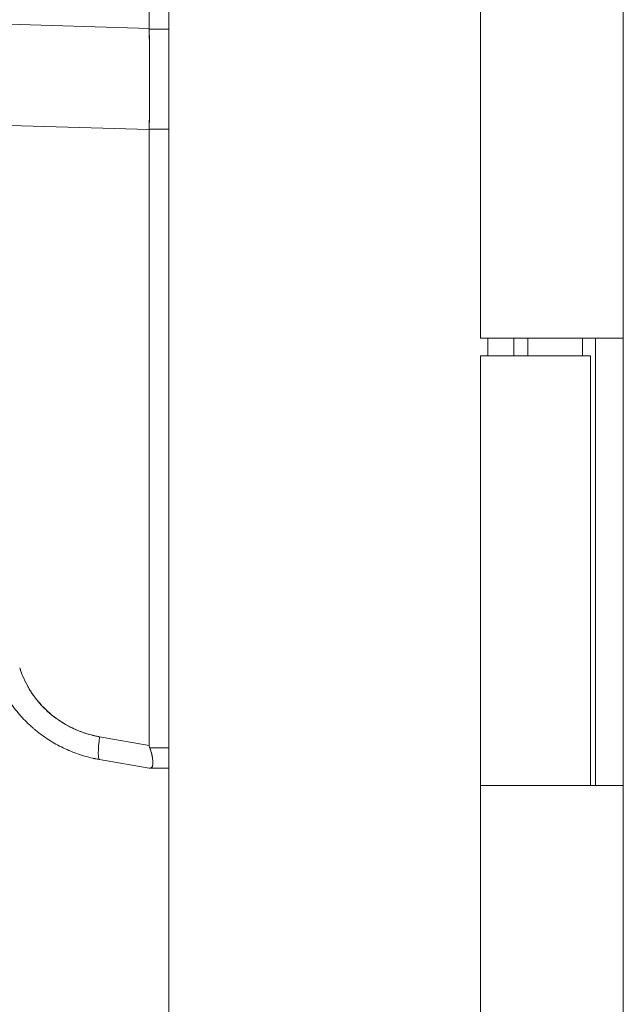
# Model space of a CAD drawing. Header units: inches. Extents: x 15 to 424, y 13 to 263.
# Tile 96 of 125: x 225.87 to 227.24, y 161.98 to 164.23. Entities that reach past the tile are written whole.
import ezdxf

# ---------------------------------------------------------------- set-up
doc = ezdxf.new("R2010")
doc.units = ezdxf.units.IN
doc.header["$LTSCALE"] = 26
doc.header["$MEASUREMENT"] = 0
doc.layers.add('Visible (ANSI)', color=7, linetype='Continuous', lineweight=5)

msp = doc.modelspace()

# ---------------------------------------------------------------- linework, layer by layer
at = {"layer": 'Visible (ANSI)'}
for p, q in [((226.2051, 135.5138), (226.2051, 193.4514)), ((227.2405, 135.7951), (227.2405, 193.1701)), ((226.1605, 164.2089), (226.1605, 165.2729)), ((226.1605, 165.2729), (226.1605, 164.2089)), ((226.9155, 163.5026), (226.9155, 164.4826)), ((225.4931, 164.2289), (226.1605, 164.2089)), ((226.1605, 164.2089), (225.4931, 164.2289)), ((226.1605, 164.2089), (226.1605, 164.2075)), ((226.2051, 164.2075), (226.1605, 164.2075)), ((226.1605, 164.2075), (226.2051, 164.2075)), ((225.5144, 163.9977), (226.1605, 163.9783)), ((226.1605, 163.9783), (225.5144, 163.9977)), ((226.0201, 163.9825), (226.0201, 163.9825)), ((226.1605, 163.9796), (226.2051, 163.9796)), ((226.1605, 163.9796), (226.1605, 163.9783)), ((226.2051, 163.9796), (226.1605, 163.9796)), ((226.1605, 162.5739), (226.1605, 163.9783)), ((226.1605, 163.9783), (226.1605, 162.5739)), ((227.1621, 163.5026), (226.9155, 163.5026)), ((226.9316, 163.4626), (226.9316, 163.5026)), ((226.9914, 163.5026), (226.9914, 163.4626)), ((227.0231, 163.4626), (227.0231, 163.5026)), ((227.1476, 163.4626), (227.1476, 163.5026)), ((227.1621, 163.5026), (227.2401, 163.5026)), ((227.1775, 163.5026), (227.1775, 162.4826)), ((227.2403, 163.5026), (227.2401, 163.5026)), ((227.2403, 163.5026), (227.2403, 162.4826)), ((226.9155, 163.4626), (227.1655, 163.4626)), ((226.9155, 162.4826), (226.9155, 163.4626)), ((227.1655, 162.4826), (227.1655, 163.4626)), ((226.1605, 162.5739), (226.0473, 162.5939)), ((226.0473, 162.5939), (226.1605, 162.5739)), ((226.2051, 162.5687), (226.1615, 162.5687)), ((226.1615, 162.5687), (226.2051, 162.5687)), ((226.1605, 162.522), (226.0473, 162.542)), ((226.0473, 162.542), (226.1605, 162.522)), ((226.2051, 162.522), (226.1615, 162.522)), ((226.1615, 162.522), (226.2051, 162.522)), ((226.9155, 162.4826), (227.1621, 162.4826)), ((226.9155, 161.5026), (226.9155, 162.4826)), ((227.1621, 162.4826), (226.9155, 162.4826)), ((227.2401, 162.4826), (227.1621, 162.4826)), ((227.2401, 162.4826), (227.2403, 162.4826))]:
    msp.add_line(p, q, dxfattribs=at)
for centre, major_axis, ratio, start_param, end_param in [((226.1171, 164.207), (-0.0074, 0.6885), 0.063001, 4.375, 4.712427), ((226.061, 162.6195), (-0.0137, -0.0775), 0.122276, 5.07054, 6.283185), ((226.061, 162.6195), (-0.0137, -0.0775), 0.122276, 5.07054, 6.283185)]:
    msp.add_ellipse(centre, major_axis=major_axis, ratio=ratio, start_param=start_param, end_param=end_param, dxfattribs=at)
for points, knots in [([(226.1605, 164.2089), (226.1605, 164.2087), (226.1605, 164.2086), (226.1605, 164.2084), (226.1605, 164.2083), (226.1605, 164.2081), (226.1605, 164.208), (226.1605, 164.2078), (226.1605, 164.2077), (226.1605, 164.2075)], [0, 0, 0, 0, 0.333333, 0.333333, 0.333333, 0.666667, 0.666667, 0.666667, 1, 1, 1, 1]), ([(226.1605, 164.2075), (226.1608, 164.1817), (226.1609, 164.1559), (226.161, 164.1302), (226.1611, 164.1046), (226.1611, 164.0791), (226.161, 164.054), (226.1609, 164.0288), (226.1608, 164.004), (226.1605, 163.9796)], [0, 0, 0, 0, 0.333333, 0.333333, 0.333333, 0.666667, 0.666667, 0.666667, 1, 1, 1, 1]), ([(226.1605, 163.9796), (226.1605, 163.9794), (226.1605, 163.9793), (226.1605, 163.9792), (226.1605, 163.979), (226.1605, 163.9789), (226.1605, 163.9787), (226.1605, 163.9786), (226.1605, 163.9785), (226.1605, 163.9783)], [0, 0, 0, 0, 0.333333, 0.333333, 0.333333, 0.666667, 0.666667, 0.666667, 1, 1, 1, 1]), ([(226.0473, 162.542), (226.0437, 162.5426), (226.04, 162.5433), (226.0364, 162.5441), (226.0302, 162.5454), (226.024, 162.5469), (226.0178, 162.5486), (226.0117, 162.5503), (226.0057, 162.5522), (225.9996, 162.5542), (225.9937, 162.5562), (225.9877, 162.5585), (225.9819, 162.5609), (225.9761, 162.5633), (225.9703, 162.5658), (225.9646, 162.5685), (225.959, 162.5713), (225.9534, 162.5742), (225.9479, 162.5772), (225.9425, 162.5803), (225.9371, 162.5835), (225.9318, 162.5869), (225.9266, 162.5902), (225.9214, 162.5937), (225.9163, 162.5974), (225.9113, 162.6011), (225.9064, 162.6049), (225.9015, 162.6089), (225.8996, 162.6105), (225.8977, 162.6121), (225.8958, 162.6138), (225.893, 162.6162), (225.8902, 162.6187), (225.8875, 162.6212), (225.8829, 162.6255), (225.8785, 162.6299), (225.8742, 162.6344), (225.8699, 162.6389), (225.8658, 162.6435), (225.8618, 162.6483), (225.8577, 162.6531), (225.8539, 162.6579), (225.8502, 162.6629), (225.8465, 162.668), (225.8429, 162.6731), (225.8395, 162.6783), (225.8361, 162.6835), (225.8328, 162.6889), (225.8298, 162.6943), (225.8267, 162.6997), (225.8238, 162.7053), (225.821, 162.7109), (225.8183, 162.7166), (225.8157, 162.7223), (225.8133, 162.7281), (225.8109, 162.7339), (225.8086, 162.7398), (225.8066, 162.7457), (225.8059, 162.7478), (225.8052, 162.7498), (225.8046, 162.7519)], [0, 0, 0, 0, 0.032809, 0.032809, 0.032809, 0.089258, 0.089258, 0.089258, 0.145362, 0.145362, 0.145362, 0.201169, 0.201169, 0.201169, 0.256712, 0.256712, 0.256712, 0.31204, 0.31204, 0.31204, 0.367264, 0.367264, 0.367264, 0.422459, 0.422459, 0.422459, 0.477668, 0.477668, 0.477668, 0.5, 0.5, 0.5, 0.532921, 0.532921, 0.532921, 0.588194, 0.588194, 0.588194, 0.643534, 0.643534, 0.643534, 0.698987, 0.698987, 0.698987, 0.754621, 0.754621, 0.754621, 0.810528, 0.810528, 0.810528, 0.866751, 0.866751, 0.866751, 0.923319, 0.923319, 0.923319, 0.980266, 0.980266, 0.980266, 1, 1, 1, 1]), ([(225.8653, 162.7513), (225.8658, 162.7498), (225.8663, 162.7482), (225.8668, 162.7467), (225.8684, 162.7422), (225.87, 162.7378), (225.8718, 162.7335), (225.8736, 162.7291), (225.8755, 162.7248), (225.8775, 162.7206), (225.8796, 162.7164), (225.8818, 162.7122), (225.8841, 162.7082), (225.8847, 162.7071), (225.8853, 162.706), (225.8859, 162.705), (225.8876, 162.702), (225.8894, 162.699), (225.8913, 162.6962), (225.8939, 162.6922), (225.8965, 162.6884), (225.8993, 162.6847), (225.9021, 162.6809), (225.905, 162.6772), (225.9079, 162.6737), (225.9105, 162.6706), (225.9131, 162.6677), (225.9158, 162.6648), (225.9163, 162.6643), (225.9168, 162.6637), (225.9173, 162.6632), (225.9205, 162.6598), (225.9238, 162.6566), (225.9272, 162.6534), (225.9306, 162.6502), (225.9341, 162.6471), (225.9378, 162.6441), (225.9414, 162.6411), (225.9451, 162.6383), (225.9489, 162.6355), (225.9504, 162.6344), (225.952, 162.6333), (225.9536, 162.6322), (225.9559, 162.6306), (225.9582, 162.6291), (225.9605, 162.6276), (225.9644, 162.6251), (225.9685, 162.6227), (225.9726, 162.6204), (225.9767, 162.6181), (225.9809, 162.6159), (225.9851, 162.6139), (225.9893, 162.6118), (225.9936, 162.6099), (225.9979, 162.6082), (226.0024, 162.6063), (226.0069, 162.6047), (226.0114, 162.6031), (226.0159, 162.6016), (226.0205, 162.6002), (226.0251, 162.5989), (226.0297, 162.5976), (226.0344, 162.5965), (226.0391, 162.5955), (226.0418, 162.5949), (226.0446, 162.5944), (226.0473, 162.5939)], [0, 0, 0, 0, 0.019103, 0.019103, 0.019103, 0.074488, 0.074488, 0.074488, 0.129904, 0.129904, 0.129904, 0.185404, 0.185404, 0.185404, 0.2, 0.2, 0.2, 0.241031, 0.241031, 0.241031, 0.296777, 0.296777, 0.296777, 0.352641, 0.352641, 0.352641, 0.4, 0.4, 0.4, 0.408599, 0.408599, 0.408599, 0.464615, 0.464615, 0.464615, 0.520668, 0.520668, 0.520668, 0.576744, 0.576744, 0.576744, 0.6, 0.6, 0.6, 0.632818, 0.632818, 0.632818, 0.688844, 0.688844, 0.688844, 0.74479, 0.74479, 0.74479, 0.8, 0.8, 0.8, 0.856416, 0.856416, 0.856416, 0.9121, 0.9121, 0.9121, 0.967784, 0.967784, 0.967784, 1, 1, 1, 1]), ([(226.0473, 162.5939), (226.03, 162.597), (226.0136, 162.6017), (225.9979, 162.6082), (225.9823, 162.6146), (225.9674, 162.6226), (225.9536, 162.6322), (225.9398, 162.6417), (225.9272, 162.6526), (225.9158, 162.6648), (225.9044, 162.677), (225.8943, 162.6905), (225.8859, 162.705), (225.8774, 162.7194), (225.8706, 162.7348), (225.8653, 162.7513)], [0, 0, 0, 0, 0.2, 0.2, 0.2, 0.4, 0.4, 0.4, 0.6, 0.6, 0.6, 0.8, 0.8, 0.8, 1, 1, 1, 1]), ([(226.1605, 162.5739), (226.1605, 162.5733), (226.1605, 162.5727), (226.1606, 162.5721), (226.1607, 162.5715), (226.1608, 162.571), (226.161, 162.5704), (226.1611, 162.5698), (226.1613, 162.5692), (226.1615, 162.5687)], [0, 0, 0, 0, 0.333333, 0.333333, 0.333333, 0.666667, 0.666667, 0.666667, 1, 1, 1, 1]), ([(226.1605, 162.5739), (226.1605, 162.5733), (226.1605, 162.5727), (226.1606, 162.5721), (226.1607, 162.5715), (226.1608, 162.571), (226.161, 162.5704), (226.1611, 162.5698), (226.1613, 162.5692), (226.1615, 162.5687)], [0, 0, 0, 0, 0.333333, 0.333333, 0.333333, 0.666667, 0.666667, 0.666667, 1, 1, 1, 1]), ([(226.1615, 162.522), (226.163, 162.522), (226.1642, 162.5223), (226.1652, 162.523), (226.1656, 162.5233), (226.1659, 162.5236), (226.1663, 162.524), (226.1667, 162.5246), (226.1671, 162.5252), (226.1674, 162.526), (226.1679, 162.5272), (226.1682, 162.5286), (226.1684, 162.5302), (226.1685, 162.5305), (226.1685, 162.5307), (226.1685, 162.531), (226.1687, 162.5329), (226.1688, 162.5351), (226.1686, 162.5375), (226.1686, 162.5384), (226.1685, 162.5394), (226.1684, 162.5403), (226.1683, 162.542), (226.1681, 162.5439), (226.1678, 162.5457), (226.1674, 162.5482), (226.1669, 162.5509), (226.1663, 162.5536), (226.1661, 162.5544), (226.1659, 162.5552), (226.1657, 162.556), (226.1646, 162.56), (226.1632, 162.5643), (226.1615, 162.5687)], [0, 0, 0, 0, 0.142074, 0.142074, 0.142074, 0.2, 0.2, 0.2, 0.281613, 0.281613, 0.281613, 0.4, 0.4, 0.4, 0.418111, 0.418111, 0.418111, 0.55134, 0.55134, 0.55134, 0.6, 0.6, 0.6, 0.686173, 0.686173, 0.686173, 0.8, 0.8, 0.8, 0.832447, 0.832447, 0.832447, 1, 1, 1, 1]), ([(226.1615, 162.5687), (226.1636, 162.5634), (226.1651, 162.5583), (226.1663, 162.5536), (226.1674, 162.5488), (226.1681, 162.5443), (226.1684, 162.5403), (226.1688, 162.5364), (226.1688, 162.5329), (226.1684, 162.5302), (226.1681, 162.5274), (226.1674, 162.5254), (226.1663, 162.524), (226.1651, 162.5227), (226.1636, 162.522), (226.1615, 162.522)], [0, 0, 0, 0, 0.2, 0.2, 0.2, 0.4, 0.4, 0.4, 0.6, 0.6, 0.6, 0.8, 0.8, 0.8, 1, 1, 1, 1]), ([(226.0329, 162.5445), (226.0329, 162.5445), (226.0335, 162.5444), (226.0345, 162.5442), (226.0367, 162.5438), (226.0409, 162.5431), (226.0473, 162.542)], [0.4999926, 0.4999926, 0.4999926, 0.4999926, 0.6666667, 0.6666667, 0.6666667, 1, 1, 1, 1]), ([(226.1615, 162.522), (226.1613, 162.522), (226.1611, 162.522), (226.161, 162.522), (226.1608, 162.522), (226.1607, 162.522), (226.1606, 162.522), (226.1605, 162.522), (226.1605, 162.522), (226.1605, 162.522)], [0, 0, 0, 0, 0.333333, 0.333333, 0.333333, 0.666667, 0.666667, 0.666667, 1, 1, 1, 1]), ([(226.1615, 162.522), (226.1613, 162.522), (226.1611, 162.522), (226.161, 162.522), (226.1608, 162.522), (226.1607, 162.522), (226.1606, 162.522), (226.1605, 162.522), (226.1605, 162.522), (226.1605, 162.522)], [0, 0, 0, 0, 0.333333, 0.333333, 0.333333, 0.666667, 0.666667, 0.666667, 1, 1, 1, 1]), ([(226.1615, 162.522), (226.1636, 162.522), (226.1651, 162.5227), (226.1663, 162.524), (226.1666, 162.5244), (226.1669, 162.5249), (226.1672, 162.5255)], [0, 0, 0, 0, 0.2, 0.2, 0.2, 0.2627788, 0.2627788, 0.2627788, 0.2627788]), ([(226.1682, 162.5288), (226.1681, 162.5281), (226.168, 162.5275), (226.1678, 162.527), (226.1675, 162.5261), (226.1672, 162.5254), (226.1668, 162.5247)], [0.6354822, 0.6354822, 0.6354822, 0.6354822, 0.6862888, 0.6862888, 0.6862888, 0.7660658, 0.7660658, 0.7660658, 0.7660658])]:
    msp.add_open_spline(points, degree=3, knots=knots, dxfattribs=at)
for points in [[(226.1664, 162.553), (226.1665, 162.5525), (226.1666, 162.552), (226.1667, 162.5515)], [(226.1682, 162.5425), (226.168, 162.5446), (226.1676, 162.5468), (226.1672, 162.5491)]]:
    msp.add_open_spline(points, degree=3, dxfattribs=at)

doc.saveas('drawing.dxf')
